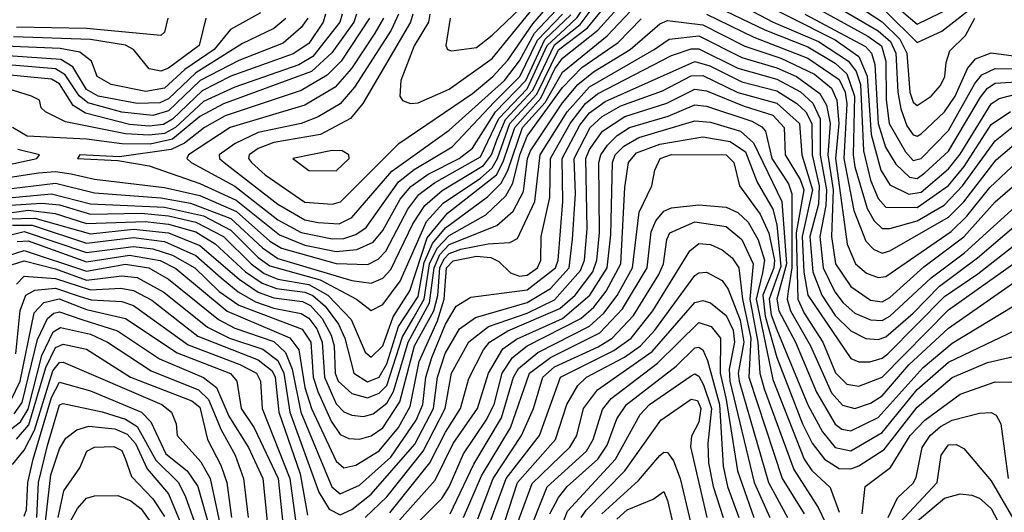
# Model space of a CAD drawing. Extents: x 501367 to 657802, y 482273 to 547541.
# Tile 185 of 256: x 562563 to 565088, y 525749 to 527011. Entities that reach past the tile are written whole.
import ezdxf

# ---------------------------------------------------------------- set-up
doc = ezdxf.new("R2010")
doc.units = 0

msp = doc.modelspace()

# ---------------------------------------------------------------- linework, layer by layer
at = {"layer": '0CON20XD'}
for points in [[(563962.5, 526987.5), (563993.4, 527016.6), (564052.4, 527105), (564125, 527176.1), (564155, 527192.3), (564225, 527197.3), (564495, 527122), (564617.4, 527035), (564738.9, 526968.9), (564773.7, 526943.7), (564784.6, 526905), (564785.2, 526805.2), (564793.2, 526745), (564835, 526672.1), (564855, 526650.1), (564875.4, 526655), (564945, 526727.3), (565012.7, 526847.3), (565030.7, 526869.3), (565065, 526886.2), (565114.8, 526884.8)], [(563615.1, 527024.9), (563611.8, 527005), (563575, 526944.2), (563541, 526855), (563537.9, 526815), (563545, 526803.5), (563565.8, 526795.8), (563585, 526798.3), (563665, 526833.2), (563775, 526911.9), (563965.1, 527145)], [(562485, 526571.4), (562655, 526591.9), (562755, 526567.4), (562925, 526554.4), (563001.2, 526541.2), (563105, 526501.2), (563186, 526426), (563225, 526399.2), (563415, 526342.3), (563465, 526335.4), (563495, 526348.2), (563515, 526370.8), (563571.9, 526488.1), (563602.2, 526535), (563647, 526573), (563752.7, 526637.3), (563773.6, 526665), (563787.8, 526705), (563808.8, 526755), (563879.5, 526830.5), (563935, 526946.7), (564001.1, 526998.9), (564072.4, 527095)], [(562516.9, 526553.1), (562645, 526564.7), (562745, 526539.4), (562935, 526530.3), (563035, 526508.7), (563105, 526472), (563175, 526401.9), (563205, 526379.9), (563334.1, 526344.1), (563426.7, 526295), (563465, 526265.9), (563495, 526281.4), (563539, 526341), (563606.6, 526493.4), (563649, 526541), (563745.5, 526604.5), (563775, 526631.7), (563788.9, 526655), (563820.4, 526745), (563889.6, 526820.4), (563945, 526933.3), (564019.6, 526990.4), (564104.7, 527095)], [(562525.5, 526534.5), (562620.5, 526540.5), (562665, 526536.8), (562745, 526512.7), (562875, 526514.9), (562945, 526508.1), (563015, 526492.2), (563085.7, 526455), (563156.9, 526385), (563190.4, 526360.4), (563225, 526345.9), (563305, 526332.1), (563353.9, 526305), (563413, 526243), (563448.9, 526158.9), (563465, 526146.5), (563495, 526175.6), (563520.8, 526249.2), (563564.1, 526315.9), (563608.2, 526451.8), (563660.2, 526515), (563786.4, 526613.6), (563803.5, 526646.5), (563833.3, 526735), (563899.9, 526810.1), (563935.6, 526885), (563955, 526912.6), (564046, 526984), (564135.8, 527084.2)], [(564655, 527084.7), (564775.6, 527005.6), (564820.9, 526960.9), (564838.1, 526925), (564845.9, 526825), (564855, 526799.5), (564865, 526790.9), (564900.8, 526815), (564925, 526842.2), (564935.8, 526865), (564939.1, 526900.9), (564948.8, 526931.2), (564989.2, 526970.8), (565012.9, 527015)], [(563571.2, 527025), (563565.5, 527005), (563443.5, 526796.5), (563411.9, 526758.1), (563335, 526717), (563215, 526695.9), (563175, 526681), (563152.1, 526665), (563150.5, 526655), (563157.7, 526645), (563193.2, 526613.2), (563295, 526543.1), (563365, 526538.2), (563385.8, 526544.2), (563535.9, 526694.1), (563725, 526821.8), (563776.4, 526865), (563815, 526907.2), (563879.6, 527000.4), (563934.9, 527065)], [(564415, 527080.3), (564655, 526959.3), (564715, 526917), (564736.6, 526866.6), (564746.7, 526716.7), (564771.9, 526625), (564795, 526587.7), (564843.9, 526563.9), (564875, 526569), (564945, 526628.6), (564975, 526666.4), (565055, 526795.7), (565075, 526809.1), (565125, 526821.5)], [(564785, 527069.1), (564865, 526999.8), (565015, 527072.6)], [(562508.3, 526511.7), (562585, 526522.7), (562654, 526514), (562735, 526488.3), (562885, 526493.8), (562945, 526486.8), (563015, 526467.4), (563065, 526436.8), (563142.6, 526365), (563185, 526335.5), (563221.9, 526321.9), (563295, 526312.7), (563315, 526304.2), (563346.7, 526276.7), (563380.6, 526230.6), (563397.4, 526195), (563420.2, 526105), (563455, 526082.9), (563485, 526094.9), (563505, 526129), (563534.9, 526225.1), (563585, 526302), (563601, 526389), (563622.2, 526437.8), (563655, 526477.7), (563763, 526557), (563798, 526592), (563815.2, 526624.8), (563852.9, 526735), (563911, 526799), (563955, 526876.7), (564070.3, 526969.7), (564145, 527048.8)], [(563534.4, 527025), (563515.9, 526984.1), (563421.9, 526838.1), (563385, 526795.4), (563328.4, 526761.6), (563285, 526745.3), (563175, 526722), (563116.2, 526693.8), (563075.2, 526665), (563075.7, 526655), (563087.3, 526645), (563225, 526538.4), (563295, 526498.2), (563328.4, 526491.6), (563382.5, 526487.6), (563415, 526504.3), (563517.4, 526622.6), (563665, 526727.9), (563806.3, 526855), (563845, 526905.6), (563883.9, 526976.1), (563939.4, 527035)], [(563667.1, 527015), (563656.2, 526945), (563660.5, 526935), (563670.9, 526930.9), (563735, 526939.8), (563775, 526971.2), (563863.9, 527056.1)], [(564355, 527042.5), (564474.6, 526984.6), (564585, 526941.8), (564655, 526899.9), (564685, 526871.9), (564704.7, 526815), (564700.6, 526665), (564705, 526634.1), (564736.9, 526526.9), (564755, 526495.2), (564775, 526476.1), (564795, 526475.7), (564865, 526495.6), (564934, 526536), (564981.6, 526585), (565065, 526700.9), (565111.7, 526738.3)], [(564409.7, 527049.7), (564495.5, 527005), (564611.8, 526955), (564688.9, 526905), (564708.6, 526878.6), (564719.7, 526845), (564727, 526675), (564745, 526599.7), (564765, 526552.5), (564785, 526530.6), (564865, 526529.3), (564945, 526586.1), (564985.3, 526634.7), (565055, 526742.4), (565104.1, 526775.9)], [(564662.3, 527042.3), (564765, 526982.2), (564796.4, 526955), (564810.5, 526925), (564815.1, 526825), (564822.9, 526782.9), (564838.6, 526738.6), (564855, 526715.5), (564865, 526712.5), (564875, 526718.1), (564935, 526774.8), (564962.2, 526815), (564994.3, 526885.7), (565015, 526910.6), (565055, 526925.9), (565125, 526916.5)], [(564785, 527031.9), (564865, 526952.4), (564928.5, 526981.5), (565009.8, 527045)], [(563302.4, 527015), (563285, 526990.8), (563239, 526951), (563125, 526906.8), (563025.9, 526855), (562945, 526777.5), (562905, 526765.5), (562825, 526773.7), (562737.8, 526797.8), (562715.8, 526815.8), (562679.6, 526869.6), (562655, 526885.1), (562461.1, 526901.1)], [(563347.6, 527025), (563341.8, 527005), (563305, 526950.3), (563265, 526923.2), (563105, 526866), (563031, 526829), (562955, 526756.1), (562932.2, 526742.2), (562895, 526738), (562845, 526742.8), (562731.8, 526771.8), (562700.7, 526790.7), (562665, 526846.4), (562645, 526858.7), (562485, 526873.8)], [(563245.6, 527014.4), (563215, 526988.3), (563135, 526949.8), (563015, 526875), (562945, 526808.3), (562922.3, 526797.7), (562865, 526796), (562764.3, 526815), (562735, 526832.3), (562699.8, 526889.8), (562668.6, 526908.6), (562495, 526921.2)], [(563390.2, 527025), (563384.1, 527005), (563315, 526916.6), (563278.8, 526895), (563115, 526838.1), (563035, 526801.2), (562963.1, 526735), (562935, 526719.1), (562895, 526714.7), (562835, 526718.3), (562680.9, 526749.1), (562629.2, 526775), (562618, 526785), (562613.8, 526805), (562593.8, 526815), (562515, 526839.8)], [(563181.3, 527028.7), (563104.2, 526985.8), (563062.2, 526935), (562986.5, 526883.5), (562935, 526835.7), (562886.9, 526826.9), (562798.2, 526845), (562762.3, 526865), (562747.6, 526905), (562717.9, 526927.9), (562667.5, 526937.5), (562525, 526943.5)], [(562535, 526501), (562602.5, 526502.5), (562745, 526461.9), (562855, 526474.3), (562945, 526464.7), (563025, 526432.3), (563125.8, 526345.8), (563175, 526312.7), (563215, 526298), (563288.4, 526288.4), (563308.7, 526278.7), (563339, 526245), (563362.2, 526202.2), (563369.6, 526175), (563372.6, 526105), (563380.1, 526085), (563415, 526053), (563455, 526042.2), (563485, 526053.6), (563505, 526073.8), (563545, 526198.5), (563572.4, 526245), (563600.5, 526295), (563614.5, 526385), (563634.2, 526425.8), (563665, 526457.5), (563758.9, 526511.1), (563810.5, 526559.5), (563828.3, 526591.7), (563846.2, 526665), (563865, 526712.2), (563955, 526837.5), (564005, 526888.1), (564097.8, 526952.2), (564156.9, 527013.1)], [(563426.9, 527025), (563420.6, 527005), (563364.1, 526925.9), (563311.7, 526878.4), (563085.9, 526795), (563025, 526762.7), (562955.6, 526704.4), (562897.8, 526692.2), (562825, 526692.9), (562735, 526705.1), (562582.7, 526712.7), (562544.9, 526734.9)], [(562545, 526484.5), (562595, 526484.8), (562735, 526438.4), (562855, 526452.6), (562935, 526442.2), (563015, 526406.5), (563079.6, 526349.6), (563123.3, 526313.3), (563167.7, 526287.7), (563215, 526271.3), (563285, 526258), (563305, 526246.3), (563325, 526218.6), (563338.9, 526185), (563345.4, 526095), (563375, 526026.2), (563395, 526005.8), (563415, 525997.2), (563445, 525993.8), (563469.5, 526000.5), (563505, 526028.1), (563522.1, 526057.9), (563559.5, 526185), (563614.2, 526285), (563626.5, 526375), (563641.1, 526408.9), (563665, 526434.5), (563786.6, 526483.4), (563829.3, 526520.7), (563855, 526570.3), (563865.5, 526655), (563873, 526675), (563955, 526798), (563995, 526844.9), (564035, 526877.7), (564129.3, 526935), (564205, 527000.1), (564225, 527009.3), (564315, 526998.1), (564422.9, 526942.9), (564515, 526912.1), (564601.6, 526871.6), (564645, 526835.9), (564659.2, 526805), (564664.3, 526745), (564655.3, 526655), (564685.9, 526435.9), (564707.1, 526385), (564735, 526361.3), (564765, 526350), (564785, 526352.7), (564951.8, 526468.2), (564992.5, 526507.5), (565051.3, 526581.3), (565135, 526659.1)], [(563040.3, 527015), (563023.6, 526945), (562945, 526886.7), (562925, 526878.7), (562895, 526885.3), (562855, 526934.8), (562834.3, 526945.7), (562745, 526959.9), (562547.1, 526967.1)], [(562943.4, 527015), (562935, 526978.8), (562925, 526970.6), (562735, 526988), (562555, 526991.9)], [(563460.7, 527015), (563387.7, 526905), (563351.6, 526868.4), (563285, 526829.1), (563090.3, 526765), (563037.2, 526735), (562985.6, 526694.4), (562951.9, 526678.1), (562819.2, 526659.2), (562717.5, 526665), (562711.2, 526655), (562815, 526650), (562895, 526636.1), (563025, 526591.6), (563118.6, 526548.6), (563229.6, 526459.6), (563295, 526432.9), (563375, 526417.2), (563428.1, 526421.9), (563469.5, 526440.5), (563495, 526470.6), (563538.8, 526551.2), (563566.1, 526583.9), (563611.1, 526615), (563690.1, 526655), (563725, 526681.8), (563783.4, 526775), (563861, 526855), (563910, 526960), (563976.6, 527023.4)], [(563496, 527015), (563473.8, 526976.2), (563414, 526886), (563372, 526838), (563295, 526791.6), (563103.2, 526735), (562996.3, 526665), (562991.7, 526655), (563002.7, 526645), (563115, 526584.4), (563225, 526498.2), (563285, 526465.4), (563365, 526449), (563395, 526449.9), (563425, 526460.1), (563451.8, 526478.2), (563534.8, 526595.2), (563575, 526627.1), (563672.8, 526685), (563780.1, 526799.9), (563845.8, 526865), (563891.2, 526958.8), (563955.6, 527025)], [(564324.7, 527025.3), (564446, 526965.9), (564585, 526912.2), (564665, 526858), (564680.7, 526825), (564684.3, 526795), (564676.9, 526655), (564702.3, 526522.3), (564733, 526443), (564753, 526423), (564775, 526412.3), (564795, 526418.4), (564945, 526504.7), (564985, 526544.4), (565068, 526652), (565125, 526700.4)], [(564576.9, 527025), (564732.6, 526942.6), (564747.5, 526925), (564756.5, 526896.5), (564765, 526745), (564784.2, 526684.2), (564810.6, 526640.6), (564845, 526607.8), (564865, 526604.4), (564885, 526618.6), (564945, 526674.1), (565027.2, 526812.8), (565045, 526835.3), (565065, 526848.7), (565145, 526853.7)], [(562465, 526596), (562611.9, 526618.1), (562655, 526621.6), (562695, 526616.3), (562755, 526602.7), (562935, 526581.1), (563025, 526560.6), (563119.2, 526519.2), (563205, 526443.4), (563235, 526425.7), (563375, 526386.5), (563456.2, 526383.8), (563482.8, 526397.2), (563502.5, 526417.5), (563558.4, 526525), (563587.3, 526562.7), (563627.5, 526592.5), (563745, 526659.3), (563792.1, 526757.9), (563865, 526834), (563916.1, 526945), (563962.5, 526987.5)], [(562523.1, 526455), (562575, 526468), (562735, 526414.3), (562855, 526429.9), (562905, 526423.6), (562955, 526407.9), (563012.2, 526375), (563074.8, 526314.8), (563125, 526279.1), (563288, 526218), (563309.7, 526185), (563312.9, 526147.1), (563316.2, 526095), (563328, 526058), (563361.9, 525981.9), (563385, 525947.6), (563407.4, 525937.4), (563435, 525936.3), (563465, 525944.3), (563495, 525964.9), (563538.3, 526031.7), (563576.1, 526175), (563625.2, 526264.8), (563635.5, 526304.5), (563640.8, 526375), (563651.6, 526398.4), (563665, 526411.8), (563695, 526422.8), (563765, 526436.8), (563820.3, 526439.7), (563839.8, 526450.2), (563884.4, 526545), (563897.9, 526665), (563967.5, 526775), (564025, 526838.9), (564190.2, 526935), (564229.3, 526960.7), (564305, 526969.2), (564415, 526914), (564505, 526887.6), (564555.5, 526865), (564615, 526822), (564632.2, 526792.2), (564642.2, 526745), (564635.8, 526665), (564649.4, 526575), (564645.7, 526455.7), (564655.5, 526385), (564695, 526327.2), (564745, 526292.1), (564775, 526287.9), (564795, 526299.2), (564882.4, 526377.6), (564985, 526454.5), (565065, 526543.8), (565135, 526605.1)], [(562557.2, 526442.8), (562585, 526444), (562735, 526390.4), (562845, 526407.4), (562923.5, 526393.5), (562963.4, 526373.4), (563095, 526263.6), (563255.9, 526195.9), (563278.9, 526165), (563295, 526068.2), (563311.5, 526015), (563375, 525879.3), (563395, 525862.3), (563425, 525869.2), (563485, 525906.3), (563534.5, 525965.5), (563565, 526019.6), (563587.8, 526135), (563635, 526239.4), (563651.6, 526295), (563657.6, 526375), (563675, 526393.4), (563735, 526405.2), (563771.5, 526401.5), (563791.7, 526391.7), (563822, 526362), (563845, 526354.1), (563865, 526356), (563891, 526375), (563899.6, 526395), (563900.4, 526455), (563922.5, 526555), (563924.6, 526655), (563975.2, 526745), (564014, 526796), (564045, 526821), (564235, 526919.1), (564285, 526936.1), (564305, 526936.7), (564405, 526886.8), (564505, 526858.6), (564565.8, 526825.8), (564597.1, 526797.1), (564616.5, 526756.5), (564616.6, 526663.4), (564632.1, 526575), (564630.9, 526535), (564615.8, 526455), (564623.7, 526375), (564653.6, 526313.6), (564675, 526285.1), (564705, 526258.6), (564745, 526241.4), (564775, 526239.9), (564795, 526251.2), (564900.8, 526349.2), (564986.4, 526413.6), (565135, 526548.8)], [(562535, 526407), (562575, 526419.2), (562735, 526366.9), (562835, 526384.3), (562894.9, 526374.9), (562945, 526346.1), (563072.8, 526242.8), (563115, 526220.6), (563215, 526186), (563245, 526158), (563262.1, 526115), (563284.6, 526005), (563363.8, 525813.8), (563385, 525795.7), (563435, 525817.9), (563515, 525889.9), (563580.4, 525985), (563597.4, 526025), (563604.9, 526095), (563620.4, 526145), (563655, 526230.6), (563683, 526277), (563720.2, 526299.8), (563865, 526318.9), (563937.8, 526375), (563944.3, 526395), (563956, 526545), (563954.9, 526655), (563999.7, 526740.3), (564025, 526772.4), (564065, 526801.4), (564295, 526903.6), (564333, 526893), (564415, 526851.7), (564505, 526828.6), (564556.4, 526796.4), (564579.6, 526775), (564595.1, 526745), (564596, 526665), (564613.7, 526585), (564611.7, 526538.3), (564589.6, 526455), (564597, 526365), (564620.2, 526305), (564655, 526252.6), (564695, 526213.7), (564733.6, 526193.6), (564765, 526191.4), (564785, 526198.4), (564855, 526258.8), (564922.2, 526327.8), (565019.5, 526400.5), (565125, 526490.5)], [(562545, 526383.3), (562575, 526393.1), (562655, 526372.7), (562735, 526343.8), (562825, 526354.6), (562865, 526350.1), (562932.9, 526312.9), (563045, 526223.2), (563101.7, 526195), (563186.8, 526166.8), (563225, 526137.8), (563241.1, 526105), (563256.3, 526005), (563330.6, 525800.6), (563356.7, 525756.8), (563385, 525742.3), (563415, 525755.9), (563465, 525794.9), (563576.7, 525923.3), (563624.5, 526015), (563634.6, 526095), (563654.4, 526155.6), (563691.2, 526218.8), (563732.3, 526247.7), (563865, 526286.4), (563925, 526322.4), (563972.9, 526375), (563981.2, 526448.8), (563988.9, 526565), (563985.2, 526655), (564026, 526735), (564056.9, 526763.1), (564105, 526789.8), (564211.6, 526828.4), (564285, 526866.7), (564315, 526867.6), (564405, 526824.5), (564505, 526797), (564562.9, 526745), (564569.2, 526665), (564596.2, 526575), (564570.3, 526455), (564574.3, 526364.3), (564585, 526304.8), (564695, 526142.8), (564715, 526134.1), (564743.8, 526133.8), (564775, 526143.4), (564789.8, 526155), (564935, 526301.4), (565020.6, 526359.4), (565135, 526449)], [(563448.9, 525735), (563505, 525788.3), (563598, 525905), (563654.6, 526015), (563670.6, 526105), (563715, 526185.2), (563765.4, 526224.6), (563865, 526258.7), (563935, 526293.3), (564001.8, 526368.2), (564011.8, 526395), (564018.4, 526475), (564015.4, 526655), (564025, 526678.6), (564058.4, 526725), (564115, 526762.7), (564222.7, 526797.3), (564295, 526833.2), (564325, 526828.4), (564420.9, 526789.1), (564495, 526766.5), (564523.8, 526735), (564526.6, 526665), (564565, 526601.8), (564574.5, 526575), (564555, 526465), (564559.1, 526295), (564575, 526259.1), (564622.8, 526185), (564655.7, 526105.7), (564685, 526077.2), (564715, 526071.5), (564775, 526094.6), (564945, 526267.4), (565145, 526409.1)], [(563512.8, 525747.2), (563615.1, 525875), (563655, 525954), (563694, 526015), (563715, 526091.2), (563752.4, 526165), (563768.5, 526185), (563815, 526213.9), (563948.8, 526271.2), (563987.5, 526305), (564032.9, 526365), (564043.8, 526395), (564050.1, 526465), (564048.8, 526645), (564053.5, 526665), (564070.6, 526689.4), (564095.4, 526714.6), (564127.5, 526735), (564226.6, 526763.4), (564295, 526792.8), (564325, 526789.7), (564440.7, 526750.7), (564466.8, 526736.8), (564476.3, 526725), (564492.3, 526655), (564535, 526590), (564543.5, 526565), (564543.5, 526375), (564533.9, 526315), (564531.5, 526295), (564540.4, 526265), (564591.2, 526175), (564645, 526054.5), (564673.2, 526023.2), (564705, 526014.9), (564745, 526028.6), (564775, 526047), (564843.9, 526126.1), (564945, 526220.6), (565135, 526352.7)], [(563495, 525680.6), (563628.8, 525831.2), (563674.9, 525925), (563737.8, 526015), (563765.5, 526105), (563802.6, 526167.4), (563837.4, 526192.6), (563955, 526245.4), (564025.3, 526305), (564070.2, 526375), (564079.7, 526459.7), (564083.9, 526645), (564090.9, 526665), (564112.9, 526687.1), (564151.2, 526708.8), (564295, 526751.6), (564335, 526748.2), (564412, 526725), (564445.2, 526695.2), (564517.9, 526545), (564529.6, 526385), (564504.9, 526295), (564509.9, 526265), (564553.1, 526185), (564606.6, 526056.6), (564654.5, 525974.5), (564672, 525962), (564695, 525957.1), (564765, 525991.8), (564880.2, 526119.8)], [(563505, 525643.1), (563646, 525784), (563665, 525813.7), (563701.7, 525898.3), (563759.8, 525985), (563779.8, 526025), (563800.7, 526105), (563827, 526145), (563864.6, 526175), (564002.3, 526245), (564035.6, 526274.4), (564067.8, 526315), (564104.6, 526385), (564115, 526581.2), (564125, 526645.3), (564145, 526669.9), (564205, 526692.2), (564315, 526710.9), (564385, 526699), (564425, 526672.6), (564454.6, 526594.6), (564495, 526525.6), (564505, 526485.3), (564515, 526378.9), (564485.3, 526295), (564490.9, 526255), (564505, 526216.6)], [(562366.6, 526603.4), (562607.5, 526655), (562614, 526665), (562558.2, 526678.2)], [(563375, 526623.5), (563408.4, 526655), (563407.5, 526665), (563390, 526675), (563365, 526675.4), (563264, 526655), (563305, 526624.6), (563375, 526623.5)], [(563667.7, 525745), (563727.8, 525872.2), (563799.1, 525990.9), (563829.5, 526095), (563842.7, 526117.3), (563892.2, 526157.8), (564025, 526226), (564061, 526259), (564095.7, 526304.3), (564135.3, 526375), (564151.9, 526518.1), (564184.7, 526585), (564192.4, 526625), (564206.3, 526655), (564235.1, 526665.1), (564375, 526664.5), (564394.8, 526645), (564409.6, 526585), (564462.3, 526512.3), (564485, 526464.3), (564498.8, 526395), (564497.7, 526375), (564469.2, 526305), (564475, 526251.4), (564505, 526145.6), (564570.6, 525975), (564595.5, 525925.5), (564627.3, 525885), (564665, 525860.6), (564695, 525860.2), (564715, 525867.5), (564780.4, 525909.6), (564865, 526017.6), (564955, 526093.6), (565045, 526132.2), (565145, 526155.6)], [(563701.5, 525735), (563747.8, 525842.2), (563822.4, 525965), (563870.7, 526105), (563924.5, 526145.5), (564051.2, 526208.8), (564109.6, 526270.4), (564172.4, 526375), (564182.9, 526467.1), (564194.9, 526495.1), (564215, 526520), (564235, 526528.5), (564305, 526536.6), (564375, 526530.9), (564405, 526517.2), (564432, 526492), (564457.2, 526447.2), (564473.6, 526395), (564468.1, 526361.9), (564451.8, 526295), (564495, 526088.9), (564575, 525884.4), (564595, 525855.5), (564641.8, 525811.8), (564665, 525748.5)], [(563738.2, 525731.8), (563777.9, 525835), (563850.6, 525945), (563880.7, 526015), (563904.7, 526095.3), (563935, 526121.7), (564047.3, 526172.7), (564082.9, 526195), (564137.1, 526252.9), (564202.2, 526357.8), (564214.3, 526385), (564222.6, 526447.4), (564231.1, 526465), (564295, 526493.2), (564375, 526481), (564415, 526448.1), (564444.1, 526385), (564435.8, 526295), (564456.5, 526185), (564461.2, 526105), (564472.3, 526065), (564548.4, 525858.4), (564611.2, 525761.2), (564640.2, 525700.2)], [(563766.6, 525715), (563811.1, 525835), (563896.1, 525945), (563950.1, 526095), (564086.9, 526163), (564131.2, 526195), (564187.1, 526265), (564281.6, 526418.4), (564305, 526437.6), (564335, 526434.5), (564365, 526421.2), (564390.5, 526400.5), (564407.9, 526375), (564417.3, 526295), (564438.3, 526195), (564433.3, 526095), (564518.6, 525835), (564575.1, 525745)], [(562555, 526333.5), (562575, 526354.1), (562655, 526348.1), (562745, 526318.5), (562822.7, 526322.7), (562855, 526317.1), (562901.8, 526291.8), (563020.3, 526200.3), (563175, 526139.6), (563210.7, 526110.7), (563218.3, 526095), (563227.6, 526005), (563283, 525847), (563301.2, 525741.2)], [(563807.9, 525725), (563839.6, 525825), (563937.8, 525935), (563966.1, 526025), (563995, 526073.2), (564016.6, 526095), (564114.1, 526145.9), (564155.8, 526175), (564191.8, 526215), (564295, 526355.2), (564305, 526362.6), (564325, 526364), (564365, 526343), (564380.6, 526320.6), (564410.8, 526240.8), (564420.6, 526185), (564406.1, 526105), (564408.5, 526085), (564483.4, 525825), (564532.3, 525735)], [(562553.4, 526155), (562564.4, 526265.6), (562579.1, 526305), (562602.2, 526317.8), (562655, 526323.3), (562718, 526302), (562746.6, 526293.4), (562825, 526288.4), (562855, 526278.4), (562995, 526178), (563127.6, 526127.6), (563171, 526105), (563180.7, 526085), (563185.1, 526015), (563256.3, 525835), (563278.8, 525665)], [(562541.9, 526038.1), (562564.3, 526085), (562600.5, 526259.5), (562625, 526286.5), (562664.3, 526295.7), (562735, 526268.7), (562835, 526245.3), (562966.9, 526156.9), (563103.9, 526103.9), (563120.3, 526085), (563131.1, 526015), (563164.8, 525964.8), (563226.5, 525835), (563240.5, 525695)], [(563830.9, 525695), (563877.2, 525822.8), (563974.1, 525915.9), (563991.8, 525945), (564009.6, 526015), (564045, 526062.2), (564185, 526160.4), (564295, 526286), (564315, 526291.2), (564335, 526285.2), (564375, 526253), (564393.3, 526215), (564396.9, 526185), (564382.9, 526115), (564384.5, 526085), (564446.8, 525825), (564486.8, 525735)], [(564880.2, 526119.8), (564955, 526181.8), (565145, 526297.4)], [(562549.1, 526000.9), (562569.7, 526030.3), (562608.9, 526191.1), (562634.8, 526245.2), (562650.9, 526259.1), (562665, 526262.4), (562723, 526243), (562814, 526214), (562922, 526142), (563035, 526093.7), (563068.1, 526068.1), (563099.4, 525995), (563150.5, 525915), (563187.1, 525835), (563198, 525725)], [(563860.6, 525675), (563916.1, 525813.9), (564016.6, 525905), (564034.2, 525935), (564057.7, 526012.3), (564079.9, 526040.1), (564199.4, 526130.6), (564305, 526234.9), (564337, 526225), (564360.3, 526195), (564359.6, 526105), (564375, 526037.6), (564404, 525855), (564446.3, 525735)], [(562539.3, 525960.7), (562565, 525980.2), (562585, 526012.7), (562619.7, 526150.3), (562648.9, 526211.1), (562667.6, 526222.4), (562745, 526205.1), (562788.7, 526185), (562900.9, 526110.9), (563022.3, 526062.3), (563047.8, 526037.8), (563079.7, 525959.7), (563115.6, 525895), (563137.4, 525835), (563149.4, 525735)], [(564505, 526216.6), (564584.3, 526024.3), (564622.2, 525955), (564655, 525914.6), (564695, 525906.3), (564775, 525953.3), (564865, 526063.5), (564945, 526133.2), (565135, 526223.8)], [(562555, 525936.1), (562587, 525973), (562630.4, 526119.6), (562655, 526170.7), (562675, 526179.3), (562735, 526166.4), (562847.7, 526095), (563005, 526034.3), (563025, 526018.1), (563045.3, 525935.3), (563079.3, 525869.3), (563094.7, 525825), (563106.3, 525735)], [(563922.5, 525745), (563945, 525786.6), (563967.4, 525815), (564046, 525885), (564070.2, 525920.2), (564095, 525987.7), (564119.7, 526025), (564247.2, 526122.8), (564295, 526170), (564305, 526171.9), (564315, 526164.8), (564327.7, 526137.7), (564357.9, 526025), (564367.1, 525867.1), (564378.4, 525815), (564407.6, 525735)], [(562545, 525871.3), (562575, 525907.6), (562601.1, 525958.9), (562648.6, 526111.4), (562665, 526132.6), (562675, 526133.5), (562927.6, 526025), (562952.9, 526005), (562964.2, 525975), (562967.3, 525945), (563027.6, 525877.6), (563052.1, 525835), (563089.4, 525659.4)], [(563931, 525655), (563968.1, 525751.9), (564091.2, 525885), (564155, 525999.6), (564178.7, 526025), (564285, 526098.6), (564295, 526103.2), (564305, 526097.7), (564317.3, 526075), (564337.7, 526015), (564328.1, 525925), (564330.2, 525875), (564341.5, 525815), (564367.3, 525735)], [(562575, 525738.8), (562580.8, 525755), (562584.3, 525825), (562597.6, 525885), (562645, 526042.7), (562665, 526082.4), (562745, 526059.6), (562875.4, 526005.4), (562900, 525980), (562938, 525898), (562993.2, 525855), (563020.2, 525815), (563085.2, 525585)], [(564724.2, 525745), (564731.4, 525815), (564796.4, 525863.6), (564847.3, 525945), (564885, 525984.6), (564975, 526050.9), (565065, 526083.1), (565125, 526082)], [(562607, 525735), (562611.2, 525825), (562635, 525919.5), (562665, 526023.7), (562675, 526027.2), (562775, 526005.9), (562835, 525987), (562865, 525968.4), (562912.5, 525882.5), (562970.6, 525825), (562988.5, 525788.5), (563071.1, 525555)], [(564003.3, 525735), (564016, 525754), (564115.4, 525854.7), (564208, 525985), (564285, 526038.7), (564301.7, 526035), (564310, 526015), (564305, 525979.6), (564286, 525944), (564283.5, 525916.5), (564325.9, 525735)], [(564790.4, 525735), (564814.3, 525785.7), (564855, 525823), (564862.3, 525837.7), (564877.9, 525915), (564898, 525945), (564925, 525968.5), (564955, 525984.3), (565025, 526002.8), (565054.5, 526004.5), (565067.3, 525997.3), (565079.5, 525975), (565098.6, 525835)], [(562629.7, 525725), (562642.9, 525845), (562665, 525910.9), (562681.3, 525938.7), (562709.7, 525960.3), (562740.4, 525969.6), (562807.7, 525962.3), (562839.1, 525949.1), (562860.4, 525925), (562889.9, 525859.9), (562945, 525796), (563050.6, 525540.6)], [(564785, 525683.9), (564916.6, 525825), (564926.9, 525895), (564945, 525921.2), (564965, 525922.3), (564985, 525912.4), (565055, 525828.9), (565118.7, 525718.7)], [(562661.6, 525735), (562676.1, 525803.9), (562717.6, 525862.4), (562735.9, 525905), (562755, 525915.6), (562805, 525917.2), (562825, 525906.7), (562833.8, 525886.2), (562850.4, 525840.4), (562905, 525783), (562935, 525738)], [(564056.1, 525745), (564150.2, 525829.8), (564205, 525894), (564215, 525902.3), (564225, 525901.6), (564240.1, 525880.1), (564257.5, 525835), (564299.8, 525655)], [(564095, 525730.7), (564121.1, 525755), (564187.6, 525782.4), (564215, 525801.9), (564225, 525778.6), (564258.4, 525635)], [(564855, 525717.4), (564935, 525784.4), (564975, 525795.7), (565005, 525792.4), (565025, 525784.5), (565055, 525758), (565114.8, 525645)], [(562629.9, 525610.1), (562711.7, 525758.3), (562735, 525784.6), (562755, 525791.1), (562815, 525791.9), (562848.3, 525778.3), (562875, 525757.1), (562939.4, 525665)]]:
    msp.add_lwpolyline(points, dxfattribs=at)

doc.saveas('drawing.dxf')
